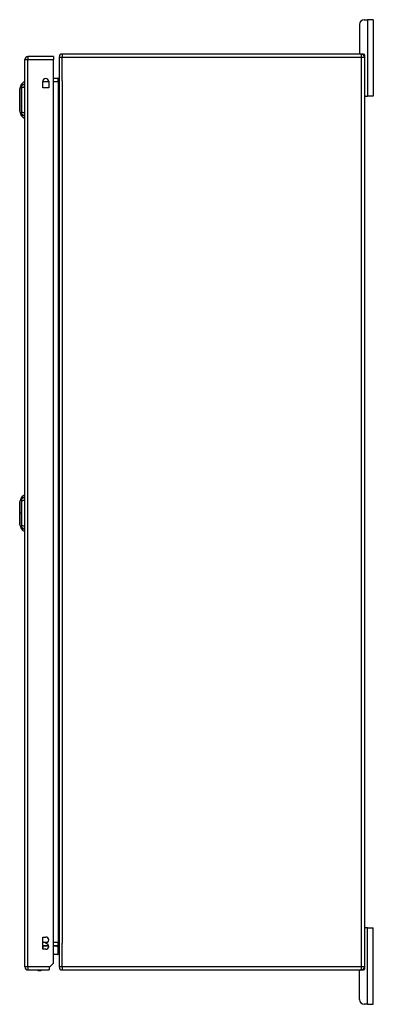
# Model space of a CAD drawing. Header units: inches. Extents: x 27 to 746, y 82 to 342.
# Tile 20 of 30: x 412 to 423, y 190 to 222. Entities that reach past the tile are written whole.
import ezdxf

# ---------------------------------------------------------------- set-up
doc = ezdxf.new("R2010")
doc.units = ezdxf.units.IN
doc.header["$MEASUREMENT"] = 0
doc.layers.add('Visible Edges(ANSI)', color=7, linetype='Continuous', lineweight=25)
doc.layers.add('Visible Tangent Edges(ANSI)', color=7, linetype='Continuous', lineweight=25)

msp = doc.modelspace()

# ---------------------------------------------------------------- linework, layer by layer
at = {"layer": 'Visible Edges(ANSI)'}
for p, q in [((422.913, 222.24), (423.02, 222.24)), ((423.207, 222.24), (423.02, 222.24)), ((423.207, 222.24), (423.207, 219.74)), ((422.757, 222.084), (422.757, 221.146)), ((411.795, 191.216), (411.795, 220.936)), ((412.729, 221.035), (411.894, 221.035)), ((412.729, 221.035), (412.729, 220.936)), ((412.729, 191.333), (412.729, 220.936)), ((412.915, 221.016), (412.915, 191.214)), ((422.816, 221.115), (413.014, 221.115)), ((422.816, 221.115), (422.884, 221.115)), ((422.915, 221.084), (422.915, 221.016)), ((422.915, 221.016), (422.915, 191.214)), ((412.884, 220.317), (412.729, 220.317)), ((411.625, 219.968), (411.687, 220.127)), ((411.779, 220.201), (411.779, 220.133)), ((411.779, 220.023), (411.779, 220.133)), ((411.779, 220.023), (411.779, 219.199)), ((412.378, 220.007), (412.378, 220.211)), ((412.581, 220.007), (412.378, 220.007)), ((412.581, 220.211), (412.581, 220.007)), ((422.946, 219.74), (422.915, 219.74)), ((422.946, 219.74), (423.02, 219.74)), ((423.207, 219.74), (423.02, 219.74)), ((411.687, 219.094), (411.625, 219.254)), ((411.779, 219.088), (411.779, 219.199)), ((411.779, 219.088), (411.779, 219.02)), ((411.625, 206.433), (411.687, 206.592)), ((411.779, 206.666), (411.779, 206.598)), ((411.779, 206.488), (411.779, 206.598)), ((411.779, 206.488), (411.779, 205.664)), ((411.795, 206.464), (411.779, 206.464)), ((411.795, 206.264), (411.779, 206.264)), ((411.795, 205.888), (411.779, 205.888)), ((411.687, 205.559), (411.625, 205.719)), ((411.795, 205.688), (411.779, 205.688)), ((411.779, 205.553), (411.779, 205.664)), ((411.779, 205.553), (411.779, 205.485)), ((422.915, 192.49), (422.946, 192.49)), ((423.02, 192.49), (422.946, 192.49)), ((423.02, 192.49), (423.207, 192.49)), ((423.207, 189.99), (423.207, 192.49)), ((412.384, 191.792), (412.384, 192.192)), ((412.384, 192.192), (412.479, 192.192)), ((412.384, 191.913), (412.57, 191.913)), ((412.479, 192.002), (412.479, 191.982)), ((412.729, 191.913), (412.884, 191.913)), ((412.839, 191.908), (412.879, 191.868)), ((412.479, 191.792), (412.384, 191.792)), ((412.865, 191.618), (412.729, 191.618)), ((412.885, 191.638), (412.885, 191.854)), ((412.729, 191.333), (412.612, 191.216)), ((411.894, 191.117), (412.595, 191.117)), ((412.612, 191.216), (412.595, 191.199)), ((412.595, 191.199), (412.595, 191.117)), ((413.014, 191.115), (422.816, 191.115)), ((422.757, 190.146), (422.757, 191.084)), ((422.884, 191.115), (422.816, 191.115)), ((422.915, 191.214), (422.915, 191.146)), ((423.02, 189.99), (422.913, 189.99)), ((423.02, 189.99), (423.207, 189.99))]:
    msp.add_line(p, q, dxfattribs=at)
at = {"layer": 'Visible Edges(ANSI)', "flags": 128}
for points in [[(411.624, 219.966), (411.624, 219.966), (411.624, 219.964), (411.624, 219.962), (411.624, 219.959), (411.624, 219.955), (411.624, 219.951), (411.624, 219.945), (411.624, 219.939), (411.624, 219.932), (411.624, 219.924), (411.624, 219.916), (411.624, 219.906), (411.624, 219.896), (411.624, 219.885), (411.624, 219.874), (411.624, 219.862), (411.624, 219.849), (411.624, 219.836), (411.624, 219.822), (411.624, 219.808), (411.624, 219.794), (411.624, 219.778), (411.624, 219.763), (411.624, 219.747), (411.624, 219.73), (411.624, 219.714), (411.624, 219.697), (411.624, 219.68), (411.624, 219.663), (411.624, 219.646), (411.624, 219.628), (411.624, 219.611), (411.624, 219.593), (411.624, 219.576), (411.624, 219.558), (411.624, 219.541), (411.624, 219.524), (411.624, 219.507), (411.624, 219.491), (411.624, 219.474), (411.624, 219.458), (411.624, 219.443), (411.624, 219.428), (411.624, 219.413), (411.624, 219.399), (411.624, 219.385), (411.624, 219.372), (411.624, 219.359), (411.624, 219.347), (411.624, 219.336), (411.624, 219.325), (411.624, 219.315), (411.624, 219.306), (411.624, 219.298), (411.624, 219.29), (411.624, 219.283), (411.624, 219.276), (411.624, 219.271), (411.624, 219.266), (411.624, 219.263), (411.624, 219.26), (411.624, 219.257), (411.624, 219.256), (411.624, 219.256)], [(411.624, 206.431), (411.624, 206.431), (411.624, 206.429), (411.624, 206.427), (411.624, 206.424), (411.624, 206.42), (411.624, 206.416), (411.624, 206.41), (411.624, 206.404), (411.624, 206.397), (411.624, 206.389), (411.624, 206.38), (411.624, 206.371), (411.624, 206.361), (411.624, 206.35), (411.624, 206.339), (411.624, 206.327), (411.624, 206.315), (411.624, 206.301), (411.624, 206.288), (411.624, 206.273), (411.624, 206.259), (411.624, 206.244), (411.624, 206.228), (411.624, 206.212), (411.624, 206.196), (411.624, 206.179), (411.624, 206.162), (411.624, 206.145), (411.624, 206.128), (411.624, 206.111), (411.624, 206.094), (411.624, 206.076), (411.624, 206.059), (411.624, 206.041), (411.624, 206.024), (411.624, 206.007), (411.624, 205.99), (411.624, 205.973), (411.624, 205.956), (411.624, 205.94), (411.624, 205.924), (411.624, 205.909), (411.624, 205.893), (411.624, 205.879), (411.624, 205.864), (411.624, 205.85), (411.624, 205.837), (411.624, 205.825), (411.624, 205.813), (411.624, 205.801), (411.624, 205.791), (411.624, 205.781), (411.624, 205.771), (411.624, 205.763), (411.624, 205.755), (411.624, 205.748), (411.624, 205.741), (411.624, 205.736), (411.624, 205.731), (411.624, 205.728), (411.624, 205.725), (411.624, 205.722), (411.624, 205.721), (411.624, 205.721)]]:
    msp.add_lwpolyline(points, dxfattribs=at)
at = {"layer": 'Visible Edges(ANSI)'}
for centre, radius, start, end in [((422.913, 222.084), 0.156, 90, 180), ((411.894, 220.936), 0.099, 90, 180), ((413.014, 221.016), 0.099, 90, 180), ((422.788, 221.146), 0.031, 180, 270), ((422.816, 221.016), 0.099, 0, 90), ((422.884, 221.084), 0.031, 0, 90), ((412.479, 220.211), 0.102, 0, 180), ((412.884, 220.348), 0.031, 270, 0), ((411.629, 219.966), 0.00492, 158.7495, 179.7912), ((411.797, 220.085), 0.118, 98.6009, 158.7495), ((411.771, 220.142), 0.0394, 53.1301, 78.463), ((422.946, 219.771), 0.031, 180, 270), ((411.629, 219.256), 0.00492, 180.2088, 201.2505), ((411.797, 219.137), 0.118, 201.2505, 261.3991), ((411.771, 219.079), 0.0394, 281.537, 306.8699), ((411.629, 206.431), 0.00492, 158.7495, 179.7912), ((411.797, 206.55), 0.118, 98.6009, 158.7495), ((411.629, 205.721), 0.00492, 180.2088, 201.2505), ((411.797, 205.602), 0.118, 201.2505, 261.3991), ((422.946, 192.459), 0.031, 90, 180), ((412.479, 192.097), 0.095, 270, 90), ((412.479, 191.887), 0.095, 270, 90), ((412.825, 191.894), 0.0197, 45, 90), ((412.884, 191.882), 0.031, 0, 90), ((412.865, 191.638), 0.0197, 270, 0), ((412.865, 191.854), 0.0197, 0, 45), ((411.894, 191.216), 0.099, 180, 270), ((412.272, 191.285), 0.188, 243.6372, 296.3628), ((413.014, 191.214), 0.099, 180, 270), ((422.788, 191.084), 0.031, 90, 180), ((422.816, 191.214), 0.099, 270, 0), ((422.884, 191.146), 0.031, 270, 0), ((422.913, 190.146), 0.156, 180, 270)]:
    msp.add_arc(centre, radius, start, end, dxfattribs=at)
at = {"layer": 'Visible Tangent Edges(ANSI)'}
for p, q in [((423.02, 222.24), (423.02, 219.74)), ((411.795, 220.936), (411.894, 220.936)), ((411.894, 221.035), (411.894, 220.936)), ((411.894, 220.936), (412.729, 220.936)), ((411.894, 191.216), (411.894, 220.936)), ((412.915, 221.016), (413.014, 221.016)), ((413.014, 221.115), (413.014, 221.016)), ((413.014, 221.016), (422.816, 221.016)), ((413.014, 220.241), (413.014, 221.016)), ((422.816, 221.016), (422.816, 221.115)), ((422.816, 221.016), (422.915, 221.016)), ((422.816, 191.214), (422.816, 221.016)), ((412.884, 220.218), (412.884, 220.317)), ((411.687, 220.127), (411.625, 219.968)), ((412.378, 220.218), (412.58, 220.218)), ((412.729, 220.218), (412.884, 220.218)), ((412.884, 220.218), (412.915, 220.218)), ((412.884, 220.218), (412.884, 192.012)), ((413.014, 220.241), (413.014, 191.989)), ((411.624, 206.076), (411.625, 206.076)), ((411.687, 206.076), (411.625, 206.076)), ((423.02, 189.99), (423.02, 192.49)), ((412.522, 192.012), (412.384, 192.012)), ((412.384, 191.894), (412.385, 191.894)), ((412.385, 191.894), (412.385, 191.913)), ((412.385, 191.894), (412.385, 191.792)), ((412.574, 191.894), (412.385, 191.894)), ((412.884, 192.012), (412.729, 192.012)), ((412.843, 191.894), (412.729, 191.894)), ((412.885, 191.854), (412.843, 191.894)), ((412.884, 192.012), (412.915, 192.012)), ((412.884, 191.913), (412.884, 192.012)), ((413.014, 191.214), (413.014, 191.989)), ((412.729, 191.638), (412.885, 191.638)), ((411.894, 191.216), (411.795, 191.216)), ((411.894, 191.216), (411.894, 191.117)), ((412.612, 191.216), (411.894, 191.216)), ((413.014, 191.214), (412.915, 191.214)), ((413.014, 191.214), (413.014, 191.115)), ((422.816, 191.214), (413.014, 191.214)), ((422.816, 191.115), (422.816, 191.214)), ((422.915, 191.214), (422.816, 191.214))]:
    msp.add_line(p, q, dxfattribs=at)
at = {"layer": 'Visible Tangent Edges(ANSI)', "flags": 128}
for points in [[(411.624, 219.886), (411.624, 219.892), (411.624, 219.898), (411.624, 219.904), (411.624, 219.91), (411.624, 219.915), (411.625, 219.921), (411.625, 219.926), (411.625, 219.93), (411.625, 219.935), (411.625, 219.939), (411.625, 219.943), (411.625, 219.947), (411.625, 219.95), (411.625, 219.953), (411.625, 219.956), (411.625, 219.958), (411.625, 219.961), (411.625, 219.962), (411.625, 219.964), (411.625, 219.965), (411.625, 219.966), (411.625, 219.967), (411.625, 219.968), (411.625, 219.968)], [(411.687, 220.127), (411.687, 220.127), (411.687, 220.127), (411.687, 220.126), (411.687, 220.125), (411.687, 220.124), (411.687, 220.123), (411.687, 220.121), (411.687, 220.119), (411.686, 220.117), (411.686, 220.114), (411.686, 220.111), (411.686, 220.108), (411.686, 220.105), (411.686, 220.101), (411.686, 220.098), (411.686, 220.093), (411.686, 220.089), (411.686, 220.085), (411.686, 220.08), (411.686, 220.075), (411.686, 220.07), (411.685, 220.065), (411.685, 220.059), (411.685, 220.051)], [(411.685, 220.051), (411.685, 220.049), (411.685, 220.048), (411.685, 220.047), (411.685, 220.045), (411.685, 220.043), (411.685, 220.042), (411.685, 220.04), (411.685, 220.038), (411.685, 220.036), (411.685, 220.034), (411.685, 220.032), (411.685, 220.03), (411.685, 220.027), (411.685, 220.025), (411.685, 220.023), (411.685, 220.02), (411.685, 220.018), (411.685, 220.016), (411.685, 220.013), (411.685, 220.01), (411.685, 220.008), (411.685, 220.005), (411.685, 220.002), (411.685, 219.999)], [(411.685, 219.999), (411.685, 219.966), (411.686, 219.935), (411.686, 219.903), (411.686, 219.872), (411.686, 219.84), (411.686, 219.807), (411.686, 219.775), (411.687, 219.742), (411.687, 219.71), (411.687, 219.677), (411.687, 219.644), (411.687, 219.611), (411.687, 219.578), (411.687, 219.545), (411.687, 219.512), (411.687, 219.479), (411.686, 219.446), (411.686, 219.414), (411.686, 219.382), (411.686, 219.35), (411.686, 219.318), (411.686, 219.287), (411.685, 219.256), (411.685, 219.222)], [(411.624, 219.838), (411.624, 219.841), (411.624, 219.843), (411.624, 219.845), (411.624, 219.847), (411.624, 219.849), (411.624, 219.851), (411.624, 219.853), (411.624, 219.855), (411.624, 219.857), (411.624, 219.859), (411.624, 219.861), (411.624, 219.863), (411.624, 219.865), (411.624, 219.867), (411.624, 219.869), (411.624, 219.871), (411.624, 219.873), (411.624, 219.875), (411.624, 219.876), (411.624, 219.878), (411.624, 219.88), (411.624, 219.882), (411.624, 219.884), (411.624, 219.886)], [(411.624, 219.383), (411.624, 219.399), (411.624, 219.416), (411.625, 219.434), (411.625, 219.452), (411.625, 219.471), (411.625, 219.49), (411.625, 219.509), (411.625, 219.529), (411.625, 219.549), (411.625, 219.57), (411.625, 219.59), (411.625, 219.611), (411.625, 219.631), (411.625, 219.652), (411.625, 219.672), (411.625, 219.693), (411.625, 219.712), (411.625, 219.732), (411.625, 219.751), (411.625, 219.77), (411.625, 219.788), (411.624, 219.806), (411.624, 219.822), (411.624, 219.838)], [(411.624, 219.336), (411.624, 219.338), (411.624, 219.34), (411.624, 219.342), (411.624, 219.344), (411.624, 219.345), (411.624, 219.347), (411.624, 219.349), (411.624, 219.351), (411.624, 219.353), (411.624, 219.355), (411.624, 219.357), (411.624, 219.359), (411.624, 219.361), (411.624, 219.363), (411.624, 219.365), (411.624, 219.367), (411.624, 219.369), (411.624, 219.371), (411.624, 219.373), (411.624, 219.375), (411.624, 219.377), (411.624, 219.379), (411.624, 219.381), (411.624, 219.383)], [(411.625, 219.254), (411.625, 219.254), (411.625, 219.255), (411.625, 219.255), (411.625, 219.256), (411.625, 219.258), (411.625, 219.259), (411.625, 219.261), (411.625, 219.264), (411.625, 219.266), (411.625, 219.269), (411.625, 219.272), (411.625, 219.275), (411.625, 219.279), (411.625, 219.283), (411.625, 219.287), (411.625, 219.292), (411.625, 219.296), (411.625, 219.301), (411.624, 219.306), (411.624, 219.312), (411.624, 219.318), (411.624, 219.324), (411.624, 219.33), (411.624, 219.336)], [(411.685, 219.222), (411.685, 219.22), (411.685, 219.217), (411.685, 219.214), (411.685, 219.211), (411.685, 219.209), (411.685, 219.206), (411.685, 219.204), (411.685, 219.201), (411.685, 219.199), (411.685, 219.197), (411.685, 219.194), (411.685, 219.192), (411.685, 219.19), (411.685, 219.188), (411.685, 219.186), (411.685, 219.184), (411.685, 219.182), (411.685, 219.18), (411.685, 219.179), (411.685, 219.177), (411.685, 219.175), (411.685, 219.174), (411.685, 219.172), (411.685, 219.171)], [(411.685, 219.171), (411.685, 219.163), (411.685, 219.157), (411.686, 219.152), (411.686, 219.147), (411.686, 219.142), (411.686, 219.137), (411.686, 219.133), (411.686, 219.128), (411.686, 219.124), (411.686, 219.12), (411.686, 219.117), (411.686, 219.114), (411.686, 219.111), (411.686, 219.108), (411.686, 219.105), (411.687, 219.103), (411.687, 219.101), (411.687, 219.099), (411.687, 219.098), (411.687, 219.096), (411.687, 219.096), (411.687, 219.095), (411.687, 219.094), (411.687, 219.094)], [(411.624, 206.351), (411.624, 206.357), (411.624, 206.363), (411.624, 206.369), (411.624, 206.375), (411.624, 206.38), (411.625, 206.386), (411.625, 206.391), (411.625, 206.395), (411.625, 206.4), (411.625, 206.404), (411.625, 206.408), (411.625, 206.412), (411.625, 206.415), (411.625, 206.418), (411.625, 206.421), (411.625, 206.423), (411.625, 206.425), (411.625, 206.427), (411.625, 206.429), (411.625, 206.43), (411.625, 206.431), (411.625, 206.432), (411.625, 206.433), (411.625, 206.433)], [(411.687, 206.592), (411.687, 206.592), (411.687, 206.592), (411.687, 206.591), (411.687, 206.59), (411.687, 206.589), (411.687, 206.588), (411.687, 206.586), (411.687, 206.584), (411.686, 206.582), (411.686, 206.579), (411.686, 206.576), (411.686, 206.573), (411.686, 206.57), (411.686, 206.566), (411.686, 206.563), (411.686, 206.558), (411.686, 206.554), (411.686, 206.55), (411.686, 206.545), (411.686, 206.54), (411.686, 206.535), (411.685, 206.53), (411.685, 206.524), (411.685, 206.516)], [(411.685, 206.516), (411.685, 206.515), (411.685, 206.514), (411.685, 206.514), (411.685, 206.513), (411.685, 206.512), (411.685, 206.512), (411.685, 206.511), (411.685, 206.51), (411.685, 206.509), (411.685, 206.508), (411.685, 206.507), (411.685, 206.507), (411.685, 206.506), (411.685, 206.505), (411.685, 206.504), (411.685, 206.503), (411.685, 206.502), (411.685, 206.501), (411.685, 206.5), (411.685, 206.499), (411.685, 206.498), (411.685, 206.497), (411.685, 206.496), (411.685, 206.495)], [(411.685, 206.495), (411.685, 206.494), (411.685, 206.492), (411.685, 206.491), (411.685, 206.49), (411.685, 206.489), (411.685, 206.488), (411.685, 206.487), (411.685, 206.485), (411.685, 206.484), (411.685, 206.483), (411.685, 206.482), (411.685, 206.481), (411.685, 206.479), (411.685, 206.478), (411.685, 206.477), (411.685, 206.475), (411.685, 206.474), (411.685, 206.473), (411.685, 206.471), (411.685, 206.47), (411.685, 206.469), (411.685, 206.467), (411.685, 206.466), (411.685, 206.464)], [(411.685, 206.464), (411.685, 206.446), (411.685, 206.431), (411.686, 206.415), (411.686, 206.4), (411.686, 206.384), (411.686, 206.369), (411.686, 206.353), (411.686, 206.337), (411.686, 206.321), (411.686, 206.305), (411.686, 206.289), (411.686, 206.273), (411.686, 206.256), (411.686, 206.24), (411.686, 206.224), (411.687, 206.207), (411.687, 206.191), (411.687, 206.175), (411.687, 206.158), (411.687, 206.142), (411.687, 206.125), (411.687, 206.109), (411.687, 206.092), (411.687, 206.076)], [(411.624, 206.303), (411.624, 206.306), (411.624, 206.308), (411.624, 206.31), (411.624, 206.312), (411.624, 206.314), (411.624, 206.316), (411.624, 206.318), (411.624, 206.32), (411.624, 206.322), (411.624, 206.324), (411.624, 206.326), (411.624, 206.328), (411.624, 206.33), (411.624, 206.332), (411.624, 206.334), (411.624, 206.336), (411.624, 206.338), (411.624, 206.34), (411.624, 206.341), (411.624, 206.343), (411.624, 206.345), (411.624, 206.347), (411.624, 206.349), (411.624, 206.351)], [(411.625, 206.076), (411.625, 206.086), (411.625, 206.096), (411.625, 206.107), (411.625, 206.117), (411.625, 206.127), (411.625, 206.137), (411.625, 206.147), (411.625, 206.158), (411.625, 206.168), (411.625, 206.177), (411.625, 206.187), (411.625, 206.197), (411.625, 206.207), (411.625, 206.216), (411.625, 206.225), (411.625, 206.235), (411.625, 206.244), (411.625, 206.253), (411.624, 206.262), (411.624, 206.27), (411.624, 206.279), (411.624, 206.287), (411.624, 206.295), (411.624, 206.303)], [(411.624, 205.848), (411.624, 205.856), (411.624, 205.865), (411.624, 205.873), (411.624, 205.881), (411.624, 205.89), (411.625, 205.899), (411.625, 205.908), (411.625, 205.917), (411.625, 205.926), (411.625, 205.936), (411.625, 205.945), (411.625, 205.955), (411.625, 205.965), (411.625, 205.974), (411.625, 205.984), (411.625, 205.994), (411.625, 206.004), (411.625, 206.014), (411.625, 206.025), (411.625, 206.035), (411.625, 206.045), (411.625, 206.055), (411.625, 206.066), (411.625, 206.076)], [(411.624, 205.801), (411.624, 205.803), (411.624, 205.805), (411.624, 205.807), (411.624, 205.808), (411.624, 205.81), (411.624, 205.812), (411.624, 205.814), (411.624, 205.816), (411.624, 205.818), (411.624, 205.82), (411.624, 205.822), (411.624, 205.824), (411.624, 205.826), (411.624, 205.828), (411.624, 205.83), (411.624, 205.832), (411.624, 205.834), (411.624, 205.836), (411.624, 205.838), (411.624, 205.84), (411.624, 205.842), (411.624, 205.844), (411.624, 205.846), (411.624, 205.848)], [(411.625, 205.719), (411.625, 205.719), (411.625, 205.72), (411.625, 205.72), (411.625, 205.721), (411.625, 205.723), (411.625, 205.724), (411.625, 205.726), (411.625, 205.729), (411.625, 205.731), (411.625, 205.734), (411.625, 205.737), (411.625, 205.74), (411.625, 205.744), (411.625, 205.748), (411.625, 205.752), (411.625, 205.757), (411.625, 205.761), (411.625, 205.766), (411.624, 205.771), (411.624, 205.777), (411.624, 205.783), (411.624, 205.789), (411.624, 205.795), (411.624, 205.801)], [(411.687, 206.076), (411.687, 206.059), (411.687, 206.043), (411.687, 206.026), (411.687, 206.01), (411.687, 205.993), (411.687, 205.977), (411.687, 205.961), (411.687, 205.944), (411.686, 205.928), (411.686, 205.912), (411.686, 205.895), (411.686, 205.879), (411.686, 205.863), (411.686, 205.847), (411.686, 205.831), (411.686, 205.815), (411.686, 205.799), (411.686, 205.783), (411.686, 205.768), (411.686, 205.752), (411.686, 205.736), (411.685, 205.721), (411.685, 205.705), (411.685, 205.687)], [(411.685, 205.687), (411.685, 205.685), (411.685, 205.682), (411.685, 205.679), (411.685, 205.676), (411.685, 205.674), (411.685, 205.671), (411.685, 205.669), (411.685, 205.666), (411.685, 205.664), (411.685, 205.662), (411.685, 205.659), (411.685, 205.657), (411.685, 205.655), (411.685, 205.653), (411.685, 205.651), (411.685, 205.649), (411.685, 205.647), (411.685, 205.645), (411.685, 205.644), (411.685, 205.642), (411.685, 205.64), (411.685, 205.639), (411.685, 205.637), (411.685, 205.636)], [(411.685, 205.636), (411.685, 205.628), (411.685, 205.622), (411.686, 205.617), (411.686, 205.612), (411.686, 205.607), (411.686, 205.602), (411.686, 205.598), (411.686, 205.593), (411.686, 205.589), (411.686, 205.585), (411.686, 205.582), (411.686, 205.579), (411.686, 205.576), (411.686, 205.573), (411.686, 205.57), (411.687, 205.568), (411.687, 205.566), (411.687, 205.564), (411.687, 205.563), (411.687, 205.561), (411.687, 205.561), (411.687, 205.56), (411.687, 205.559), (411.687, 205.559)]]:
    msp.add_lwpolyline(points, dxfattribs=at)
at = {"layer": 'Visible Tangent Edges(ANSI)'}
msp.add_arc((411.629, 219.966), 0.00492, 158.7495, 179.7912, dxfattribs=at)
for centre, major_axis, ratio, start_param, end_param in [((411.799, 220.023), (-0.117, -0.016), 0.948273, 4.754759, 5.892029), ((411.799, 219.985), (-0.118, 0.005), 0.314585, 4.896593, 6.033863), ((411.799, 219.237), (-0.118, -0.005), 0.314585, 0.249322, 1.386592), ((411.799, 219.199), (-0.117, 0.016), 0.948273, 0.391156, 1.528426), ((411.799, 206.488), (-0.117, -0.016), 0.948273, 4.754759, 5.892029), ((411.799, 206.45), (-0.118, 0.005), 0.314585, 4.896593, 6.033863), ((411.799, 205.702), (-0.118, -0.005), 0.314585, 0.249322, 1.386592), ((411.799, 205.664), (-0.117, 0.016), 0.948273, 0.391156, 1.528426), ((412.825, 191.894), (0, 0.0197), 0.91745, 4.712389, 6.283185), ((412.825, 191.894), (0.0139, 0.0139), 0.852462, 5.41831, 6.283185)]:
    msp.add_ellipse(centre, major_axis=major_axis, ratio=ratio, start_param=start_param, end_param=end_param, dxfattribs=at)

doc.saveas('drawing.dxf')
